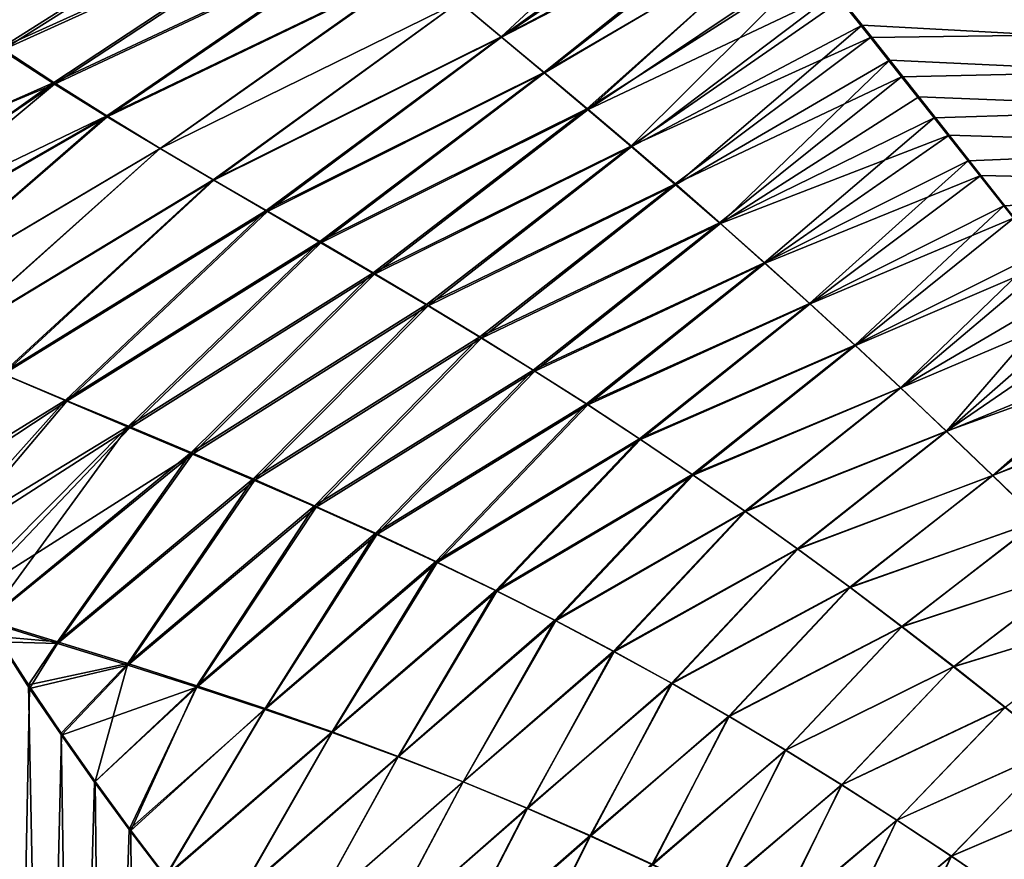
# Model space of a CAD drawing. Header units: millimetres. Extents: x -24 to 72, y 0 to 310.
# Tile 13 of 251: x 9 to 18, y 70 to 78. Entities that reach past the tile are written whole.
import ezdxf

# ---------------------------------------------------------------- set-up
doc = ezdxf.new("R2010")
doc.units = ezdxf.units.MM
doc.header["$LTSCALE"] = 65.185185
for name, color, linetype in [('13', 7, 'CONTINUOUS'), ('14', 7, 'CONTINUOUS'), ('2', 7, 'CONTINUOUS'), ('4', 7, 'CONTINUOUS'), ('6', 7, 'CONTINUOUS'), ('8', 7, 'CONTINUOUS')]:
    doc.layers.add(name, color=color, linetype=linetype)

msp = doc.modelspace()

# ---------------------------------------------------------------- linework, layer by layer
at = {"layer": '13', "color": 7, "linetype": 'CONTINUOUS'}
for points in [[(15.3259, 79.8428, 20.4771), (12.9491, 78.3286, 20.3053), (13.3402, 78.0014, 20.1935), (15.3259, 79.8428, 20.4771)], [(15.5376, 79.5701, 20.4131), (15.3259, 79.8428, 20.4771), (13.3402, 78.0014, 20.1935), (15.5376, 79.5701, 20.4131)], [(8.6949, 77.8771, 20.9995), (11.4542, 79.6199, 20.6868), (8.2115, 78.2132, 21.129), (8.6949, 77.8771, 20.9995)], [(11.8173, 79.2945, 20.5999), (11.4542, 79.6199, 20.6868), (8.6949, 77.8771, 20.9995), (11.8173, 79.2945, 20.5999)], [(15.7615, 79.2836, 20.3418), (15.5376, 79.5701, 20.4131), (13.3402, 78.0014, 20.1935), (15.7615, 79.2836, 20.3418)], [(9.1825, 77.5596, 20.8662), (11.8173, 79.2945, 20.5999), (8.6949, 77.8771, 20.9995), (9.1825, 77.5596, 20.8662)], [(12.1881, 78.9724, 20.5077), (11.8173, 79.2945, 20.5999), (9.1825, 77.5596, 20.8662), (12.1881, 78.9724, 20.5077)], [(15.7615, 79.2836, 20.3418), (13.3402, 78.0014, 20.1935), (13.738, 77.6686, 20.0736), (15.7615, 79.2836, 20.3418)], [(15.9973, 78.9844, 20.2627), (15.7615, 79.2836, 20.3418), (13.738, 77.6686, 20.0736), (15.9973, 78.9844, 20.2627)], [(9.6728, 77.2556, 20.729), (12.1881, 78.9724, 20.5077), (9.1825, 77.5596, 20.8662), (9.6728, 77.2556, 20.729)], [(12.5654, 78.6513, 20.4097), (12.1881, 78.9724, 20.5077), (9.6728, 77.2556, 20.729), (12.5654, 78.6513, 20.4097)], [(15.9973, 78.9844, 20.2627), (13.738, 77.6686, 20.0736), (14.141, 77.3295, 19.9452), (15.9973, 78.9844, 20.2627)], [(16.2457, 78.6703, 20.1746), (15.9973, 78.9844, 20.2627), (14.141, 77.3295, 19.9452), (16.2457, 78.6703, 20.1746)], [(10.1647, 76.9603, 20.5876), (12.5654, 78.6513, 20.4097), (9.6728, 77.2556, 20.729), (10.1647, 76.9603, 20.5876)], [(12.9491, 78.3286, 20.3053), (12.5654, 78.6513, 20.4097), (10.1647, 76.9603, 20.5876), (12.9491, 78.3286, 20.3053)], [(16.2457, 78.6703, 20.1746), (14.141, 77.3295, 19.9452), (14.5483, 76.9832, 19.8076), (16.2457, 78.6703, 20.1746)], [(16.5071, 78.3402, 20.0763), (16.2457, 78.6703, 20.1746), (14.5483, 76.9832, 19.8076), (16.5071, 78.3402, 20.0763)], [(10.6581, 76.6699, 20.4415), (12.9491, 78.3286, 20.3053), (10.1647, 76.9603, 20.5876), (10.6581, 76.6699, 20.4415)], [(13.3402, 78.0014, 20.1935), (12.9491, 78.3286, 20.3053), (10.6581, 76.6699, 20.4415), (13.3402, 78.0014, 20.1935)], [(16.7816, 77.9946, 19.967), (16.5071, 78.3402, 20.0763), (14.5483, 76.9832, 19.8076), (16.7816, 77.9946, 19.967)], [(11.154, 76.3815, 20.2898), (13.3402, 78.0014, 20.1935), (10.6581, 76.6699, 20.4415), (11.154, 76.3815, 20.2898)], [(13.738, 77.6686, 20.0736), (13.3402, 78.0014, 20.1935), (11.154, 76.3815, 20.2898), (13.738, 77.6686, 20.0736)], [(16.7816, 77.9946, 19.967), (14.5483, 76.9832, 19.8076), (14.9595, 76.6292, 19.6599), (16.7816, 77.9946, 19.967)], [(17.0708, 77.6296, 19.8443), (16.7816, 77.9946, 19.967), (14.9595, 76.6292, 19.6599), (17.0708, 77.6296, 19.8443)], [(6.5731, 76.4767, 21.5185), (9.1825, 77.5596, 20.8662), (8.6949, 77.8771, 20.9995), (6.5731, 76.4767, 21.5185)], [(11.6516, 76.0925, 20.1321), (13.738, 77.6686, 20.0736), (11.154, 76.3815, 20.2898), (11.6516, 76.0925, 20.1321)], [(14.141, 77.3295, 19.9452), (13.738, 77.6686, 20.0736), (11.6516, 76.0925, 20.1321), (14.141, 77.3295, 19.9452)], [(17.0708, 77.6296, 19.8443), (14.9595, 76.6292, 19.6599), (15.3744, 76.2665, 19.5013), (17.0708, 77.6296, 19.8443)], [(17.3752, 77.2459, 19.7073), (17.0708, 77.6296, 19.8443), (15.3744, 76.2665, 19.5013), (17.3752, 77.2459, 19.7073)], [(6.5731, 76.4767, 21.5185), (6.7926, 75.9327, 21.4502), (9.1825, 77.5596, 20.8662), (6.5731, 76.4767, 21.5185)], [(6.7926, 75.9327, 21.4502), (6.9073, 75.664, 21.4135), (9.1825, 77.5596, 20.8662), (6.7926, 75.9327, 21.4502)], [(6.9073, 75.664, 21.4135), (9.6728, 77.2556, 20.729), (9.1825, 77.5596, 20.8662), (6.9073, 75.664, 21.4135)], [(12.1495, 75.8011, 19.968), (14.141, 77.3295, 19.9452), (11.6516, 76.0925, 20.1321), (12.1495, 75.8011, 19.968)], [(14.5483, 76.9832, 19.8076), (14.141, 77.3295, 19.9452), (12.1495, 75.8011, 19.968), (14.5483, 76.9832, 19.8076)], [(9.6728, 77.2556, 20.729), (6.9073, 75.664, 21.4135), (7.5052, 75.3835, 21.2189), (9.6728, 77.2556, 20.729)], [(10.1647, 76.9603, 20.5876), (9.6728, 77.2556, 20.729), (7.5052, 75.3835, 21.2189), (10.1647, 76.9603, 20.5876)], [(17.3752, 77.2459, 19.7073), (15.3744, 76.2665, 19.5013), (15.7926, 75.8951, 19.3309), (17.3752, 77.2459, 19.7073)], [(17.6934, 76.8445, 19.5549), (17.3752, 77.2459, 19.7073), (15.7926, 75.8951, 19.3309), (17.6934, 76.8445, 19.5549)], [(8.101, 75.1189, 21.0215), (10.1647, 76.9603, 20.5876), (7.5052, 75.3835, 21.2189), (8.101, 75.1189, 21.0215)], [(10.6581, 76.6699, 20.4415), (10.1647, 76.9603, 20.5876), (8.101, 75.1189, 21.0215), (10.6581, 76.6699, 20.4415)], [(12.6472, 75.5054, 19.7966), (14.5483, 76.9832, 19.8076), (12.1495, 75.8011, 19.968), (12.6472, 75.5054, 19.7966)], [(14.9595, 76.6292, 19.6599), (14.5483, 76.9832, 19.8076), (12.6472, 75.5054, 19.7966), (14.9595, 76.6292, 19.6599)], [(17.6934, 76.8445, 19.5549), (15.7926, 75.8951, 19.3309), (16.2133, 75.5152, 19.1483), (17.6934, 76.8445, 19.5549)], [(18.0244, 76.427, 19.3863), (17.6934, 76.8445, 19.5549), (16.2133, 75.5152, 19.1483), (18.0244, 76.427, 19.3863)], [(8.6939, 74.8645, 20.8208), (10.6581, 76.6699, 20.4415), (8.101, 75.1189, 21.0215), (8.6939, 74.8645, 20.8208)], [(11.154, 76.3815, 20.2898), (10.6581, 76.6699, 20.4415), (8.6939, 74.8645, 20.8208), (11.154, 76.3815, 20.2898)], [(13.1445, 75.2041, 19.6173), (14.9595, 76.6292, 19.6599), (12.6472, 75.5054, 19.7966), (13.1445, 75.2041, 19.6173)], [(15.3744, 76.2665, 19.5013), (14.9595, 76.6292, 19.6599), (13.1445, 75.2041, 19.6173), (15.3744, 76.2665, 19.5013)], [(18.0244, 76.427, 19.3863), (16.2133, 75.5152, 19.1483), (16.6363, 75.1272, 18.9526), (18.0244, 76.427, 19.3863)], [(18.3691, 75.9931, 19.1998), (18.0244, 76.427, 19.3863), (16.6363, 75.1272, 18.9526), (18.3691, 75.9931, 19.1998)], [(9.2841, 74.6169, 20.6165), (11.154, 76.3815, 20.2898), (8.6939, 74.8645, 20.8208), (9.2841, 74.6169, 20.6165)], [(11.6516, 76.0925, 20.1321), (11.154, 76.3815, 20.2898), (9.2841, 74.6169, 20.6165), (11.6516, 76.0925, 20.1321)], [(13.6411, 74.8957, 19.4293), (15.3744, 76.2665, 19.5013), (13.1445, 75.2041, 19.6173), (13.6411, 74.8957, 19.4293)], [(15.7926, 75.8951, 19.3309), (15.3744, 76.2665, 19.5013), (13.6411, 74.8957, 19.4293), (15.7926, 75.8951, 19.3309)], [(9.8707, 74.3726, 20.4083), (11.6516, 76.0925, 20.1321), (9.2841, 74.6169, 20.6165), (9.8707, 74.3726, 20.4083)], [(12.1495, 75.8011, 19.968), (11.6516, 76.0925, 20.1321), (9.8707, 74.3726, 20.4083), (12.1495, 75.8011, 19.968)], [(18.3691, 75.9931, 19.1998), (16.6363, 75.1272, 18.9526), (17.0623, 74.7303, 18.7427), (18.3691, 75.9931, 19.1998)], [(18.6386, 75.6545, 19.0462), (18.3691, 75.9931, 19.1998), (17.0623, 74.7303, 18.7427), (18.6386, 75.6545, 19.0462)], [(14.1367, 74.5797, 19.2317), (15.7926, 75.8951, 19.3309), (13.6411, 74.8957, 19.4293), (14.1367, 74.5797, 19.2317)], [(16.2133, 75.5152, 19.1483), (15.7926, 75.8951, 19.3309), (14.1367, 74.5797, 19.2317), (16.2133, 75.5152, 19.1483)], [(10.4529, 74.1284, 20.1957), (12.1495, 75.8011, 19.968), (9.8707, 74.3726, 20.4083), (10.4529, 74.1284, 20.1957)], [(12.6472, 75.5054, 19.7966), (12.1495, 75.8011, 19.968), (10.4529, 74.1284, 20.1957), (12.6472, 75.5054, 19.7966)], [(18.6386, 75.6545, 19.0462), (17.0623, 74.7303, 18.7427), (17.4914, 74.325, 18.5177), (18.6386, 75.6545, 19.0462)], [(18.9183, 75.3042, 18.8795), (18.6386, 75.6545, 19.0462), (17.4914, 74.325, 18.5177), (18.9183, 75.3042, 18.8795)], [(11.0305, 73.8822, 19.9781), (12.6472, 75.5054, 19.7966), (10.4529, 74.1284, 20.1957), (11.0305, 73.8822, 19.9781)], [(13.1445, 75.2041, 19.6173), (12.6472, 75.5054, 19.7966), (11.0305, 73.8822, 19.9781), (13.1445, 75.2041, 19.6173)], [(14.6304, 74.2558, 19.024), (16.2133, 75.5152, 19.1483), (14.1367, 74.5797, 19.2317), (14.6304, 74.2558, 19.024)], [(16.6363, 75.1272, 18.9526), (16.2133, 75.5152, 19.1483), (14.6304, 74.2558, 19.024), (16.6363, 75.1272, 18.9526)], [(19.2072, 74.9441, 18.6998), (18.9183, 75.3042, 18.8795), (17.4914, 74.325, 18.5177), (19.2072, 74.9441, 18.6998)], [(11.6034, 73.6319, 19.7548), (13.1445, 75.2041, 19.6173), (11.0305, 73.8822, 19.9781), (11.6034, 73.6319, 19.7548)], [(13.6411, 74.8957, 19.4293), (13.1445, 75.2041, 19.6173), (11.6034, 73.6319, 19.7548), (13.6411, 74.8957, 19.4293)], [(15.1222, 73.9234, 18.8055), (16.6363, 75.1272, 18.9526), (14.6304, 74.2558, 19.024), (15.1222, 73.9234, 18.8055)], [(17.0623, 74.7303, 18.7427), (16.6363, 75.1272, 18.9526), (15.1222, 73.9234, 18.8055), (17.0623, 74.7303, 18.7427)], [(19.2072, 74.9441, 18.6998), (17.4914, 74.325, 18.5177), (17.9228, 73.9127, 18.2774), (19.2072, 74.9441, 18.6998)], [(19.5032, 74.5762, 18.5073), (19.2072, 74.9441, 18.6998), (17.9228, 73.9127, 18.2774), (19.5032, 74.5762, 18.5073)], [(7.8588, 73.7373, 21.0829), (9.2841, 74.6169, 20.6165), (8.6939, 74.8645, 20.8208), (7.8588, 73.7373, 21.0829)], [(12.1716, 73.376, 19.5249), (13.6411, 74.8957, 19.4293), (11.6034, 73.6319, 19.7548), (12.1716, 73.376, 19.5249)], [(14.1367, 74.5797, 19.2317), (13.6411, 74.8957, 19.4293), (12.1716, 73.376, 19.5249), (14.1367, 74.5797, 19.2317)], [(15.6128, 73.5818, 18.5747), (17.0623, 74.7303, 18.7427), (15.1222, 73.9234, 18.8055), (15.6128, 73.5818, 18.5747)], [(17.4914, 74.325, 18.5177), (17.0623, 74.7303, 18.7427), (15.6128, 73.5818, 18.5747), (17.4914, 74.325, 18.5177)], [(7.8588, 73.7373, 21.0829), (8.106, 73.3007, 20.9891), (9.2841, 74.6169, 20.6165), (7.8588, 73.7373, 21.0829)], [(8.106, 73.3007, 20.9891), (9.8707, 74.3726, 20.4083), (9.2841, 74.6169, 20.6165), (8.106, 73.3007, 20.9891)], [(12.7343, 73.1134, 19.288), (14.1367, 74.5797, 19.2317), (12.1716, 73.376, 19.5249), (12.7343, 73.1134, 19.288)], [(14.6304, 74.2558, 19.024), (14.1367, 74.5797, 19.2317), (12.7343, 73.1134, 19.288), (14.6304, 74.2558, 19.024)], [(19.5032, 74.5762, 18.5073), (17.9228, 73.9127, 18.2774), (18.356, 73.4945, 18.0214), (19.5032, 74.5762, 18.5073)], [(8.106, 73.3007, 20.9891), (8.3688, 72.859, 20.8857), (9.8707, 74.3726, 20.4083), (8.106, 73.3007, 20.9891)], [(8.3688, 72.859, 20.8857), (8.5493, 72.5662, 20.8125), (9.8707, 74.3726, 20.4083), (8.3688, 72.859, 20.8857)], [(8.5493, 72.5662, 20.8125), (10.4529, 74.1284, 20.1957), (9.8707, 74.3726, 20.4083), (8.5493, 72.5662, 20.8125)], [(16.1022, 73.2311, 18.331), (17.4914, 74.325, 18.5177), (15.6128, 73.5818, 18.5747), (16.1022, 73.2311, 18.331)], [(17.9228, 73.9127, 18.2774), (17.4914, 74.325, 18.5177), (16.1022, 73.2311, 18.331), (17.9228, 73.9127, 18.2774)], [(13.2909, 72.8431, 19.0436), (14.6304, 74.2558, 19.024), (12.7343, 73.1134, 19.288), (13.2909, 72.8431, 19.0436)], [(15.1222, 73.9234, 18.8055), (14.6304, 74.2558, 19.024), (13.2909, 72.8431, 19.0436), (15.1222, 73.9234, 18.8055)], [(10.4529, 74.1284, 20.1957), (8.5493, 72.5662, 20.8125), (9.2103, 72.3632, 20.5378), (10.4529, 74.1284, 20.1957)], [(11.0305, 73.8822, 19.9781), (10.4529, 74.1284, 20.1957), (9.2103, 72.3632, 20.5378), (11.0305, 73.8822, 19.9781)], [(9.8635, 72.1606, 20.2598), (11.0305, 73.8822, 19.9781), (9.2103, 72.3632, 20.5378), (9.8635, 72.1606, 20.2598)], [(11.6034, 73.6319, 19.7548), (11.0305, 73.8822, 19.9781), (9.8635, 72.1606, 20.2598), (11.6034, 73.6319, 19.7548)], [(13.8417, 72.5642, 18.7904), (15.1222, 73.9234, 18.8055), (13.2909, 72.8431, 19.0436), (13.8417, 72.5642, 18.7904)], [(15.6128, 73.5818, 18.5747), (15.1222, 73.9234, 18.8055), (13.8417, 72.5642, 18.7904), (15.6128, 73.5818, 18.5747)], [(16.5897, 72.8722, 18.0741), (17.9228, 73.9127, 18.2774), (16.1022, 73.2311, 18.331), (16.5897, 72.8722, 18.0741)], [(18.356, 73.4945, 18.0214), (17.9228, 73.9127, 18.2774), (16.5897, 72.8722, 18.0741), (18.356, 73.4945, 18.0214)], [(10.5078, 71.9543, 19.9779), (11.6034, 73.6319, 19.7548), (9.8635, 72.1606, 20.2598), (10.5078, 71.9543, 19.9779)], [(12.1716, 73.376, 19.5249), (11.6034, 73.6319, 19.7548), (10.5078, 71.9543, 19.9779), (12.1716, 73.376, 19.5249)], [(14.3876, 72.2756, 18.5274), (15.6128, 73.5818, 18.5747), (13.8417, 72.5642, 18.7904), (14.3876, 72.2756, 18.5274)], [(16.1022, 73.2311, 18.331), (15.6128, 73.5818, 18.5747), (14.3876, 72.2756, 18.5274), (16.1022, 73.2311, 18.331)], [(17.0747, 72.5059, 17.8033), (18.356, 73.4945, 18.0214), (16.5897, 72.8722, 18.0741), (17.0747, 72.5059, 17.8033)], [(18.7905, 73.0709, 17.7489), (18.356, 73.4945, 18.0214), (17.0747, 72.5059, 17.8033), (18.7905, 73.0709, 17.7489)], [(11.1428, 71.7425, 19.6919), (12.1716, 73.376, 19.5249), (10.5078, 71.9543, 19.9779), (11.1428, 71.7425, 19.6919)], [(12.7343, 73.1134, 19.288), (12.1716, 73.376, 19.5249), (11.1428, 71.7425, 19.6919), (12.7343, 73.1134, 19.288)], [(14.9281, 71.9776, 18.254), (16.1022, 73.2311, 18.331), (14.3876, 72.2756, 18.5274), (14.9281, 71.9776, 18.254)], [(16.5897, 72.8722, 18.0741), (16.1022, 73.2311, 18.331), (14.9281, 71.9776, 18.254), (16.5897, 72.8722, 18.0741)], [(11.7678, 71.5237, 19.4011), (12.7343, 73.1134, 19.288), (11.1428, 71.7425, 19.6919), (11.7678, 71.5237, 19.4011)], [(13.2909, 72.8431, 19.0436), (12.7343, 73.1134, 19.288), (11.7678, 71.5237, 19.4011), (13.2909, 72.8431, 19.0436)], [(17.5572, 72.1326, 17.5178), (18.7905, 73.0709, 17.7489), (17.0747, 72.5059, 17.8033), (17.5572, 72.1326, 17.5178)], [(19.2256, 72.6431, 17.4595), (18.7905, 73.0709, 17.7489), (17.5572, 72.1326, 17.5178), (19.2256, 72.6431, 17.4595)], [(12.383, 71.2964, 19.1047), (13.2909, 72.8431, 19.0436), (11.7678, 71.5237, 19.4011), (12.383, 71.2964, 19.1047)], [(13.8417, 72.5642, 18.7904), (13.2909, 72.8431, 19.0436), (12.383, 71.2964, 19.1047), (13.8417, 72.5642, 18.7904)], [(15.4623, 71.6706, 17.9699), (16.5897, 72.8722, 18.0741), (14.9281, 71.9776, 18.254), (15.4623, 71.6706, 17.9699)], [(17.0747, 72.5059, 17.8033), (16.5897, 72.8722, 18.0741), (15.4623, 71.6706, 17.9699), (17.0747, 72.5059, 17.8033)], [(18.0366, 71.7536, 17.2172), (19.2256, 72.6431, 17.4595), (17.5572, 72.1326, 17.5178), (18.0366, 71.7536, 17.2172)], [(8.5493, 72.5662, 20.8125), (8.6465, 72.412, 20.7723), (9.2103, 72.3632, 20.5378), (8.5493, 72.5662, 20.8125)], [(12.9892, 71.0593, 18.8013), (13.8417, 72.5642, 18.7904), (12.383, 71.2964, 19.1047), (12.9892, 71.0593, 18.8013)], [(14.3876, 72.2756, 18.5274), (13.8417, 72.5642, 18.7904), (12.9892, 71.0593, 18.8013), (14.3876, 72.2756, 18.5274)], [(15.9903, 71.355, 17.6742), (17.0747, 72.5059, 17.8033), (15.4623, 71.6706, 17.9699), (15.9903, 71.355, 17.6742)], [(17.5572, 72.1326, 17.5178), (17.0747, 72.5059, 17.8033), (15.9903, 71.355, 17.6742), (17.5572, 72.1326, 17.5178)], [(8.6465, 72.412, 20.7723), (8.9382, 71.9625, 20.6485), (9.2103, 72.3632, 20.5378), (8.6465, 72.412, 20.7723)], [(8.9382, 71.9625, 20.6485), (9.8635, 72.1606, 20.2598), (9.2103, 72.3632, 20.5378), (8.9382, 71.9625, 20.6485)], [(13.5862, 70.8119, 18.4904), (14.3876, 72.2756, 18.5274), (12.9892, 71.0593, 18.8013), (13.5862, 70.8119, 18.4904)], [(14.9281, 71.9776, 18.254), (14.3876, 72.2756, 18.5274), (13.5862, 70.8119, 18.4904), (14.9281, 71.9776, 18.254)], [(8.9382, 71.9625, 20.6485), (9.2427, 71.5127, 20.5139), (9.8635, 72.1606, 20.2598), (8.9382, 71.9625, 20.6485)], [(9.2427, 71.5127, 20.5139), (9.5603, 71.0615, 20.3679), (9.8635, 72.1606, 20.2598), (9.2427, 71.5127, 20.5139)], [(9.5603, 71.0615, 20.3679), (10.5078, 71.9543, 19.9779), (9.8635, 72.1606, 20.2598), (9.5603, 71.0615, 20.3679)], [(16.5122, 71.0313, 17.366), (17.5572, 72.1326, 17.5178), (15.9903, 71.355, 17.6742), (16.5122, 71.0313, 17.366)], [(18.0366, 71.7536, 17.2172), (17.5572, 72.1326, 17.5178), (16.5122, 71.0313, 17.366), (18.0366, 71.7536, 17.2172)], [(9.5603, 71.0615, 20.3679), (9.8935, 70.6056, 20.2081), (10.5078, 71.9543, 19.9779), (9.5603, 71.0615, 20.3679)], [(9.8935, 70.6056, 20.2081), (11.1428, 71.7425, 19.6919), (10.5078, 71.9543, 19.9779), (9.8935, 70.6056, 20.2081)], [(14.1731, 70.5543, 18.1715), (14.9281, 71.9776, 18.254), (13.5862, 70.8119, 18.4904), (14.1731, 70.5543, 18.1715)], [(15.4623, 71.6706, 17.9699), (14.9281, 71.9776, 18.254), (14.1731, 70.5543, 18.1715), (15.4623, 71.6706, 17.9699)], [(9.8935, 70.6056, 20.2081), (10.2145, 70.1805, 20.0478), (11.1428, 71.7425, 19.6919), (9.8935, 70.6056, 20.2081)], [(10.2145, 70.1805, 20.0478), (11.7678, 71.5237, 19.4011), (11.1428, 71.7425, 19.6919), (10.2145, 70.1805, 20.0478)], [(17.0273, 70.701, 17.0452), (18.0366, 71.7536, 17.2172), (16.5122, 71.0313, 17.366), (17.0273, 70.701, 17.0452)], [(18.5116, 71.3708, 16.9018), (18.0366, 71.7536, 17.2172), (17.0273, 70.701, 17.0452), (18.5116, 71.3708, 16.9018)], [(14.75, 70.2867, 17.8438), (15.4623, 71.6706, 17.9699), (14.1731, 70.5543, 18.1715), (14.75, 70.2867, 17.8438)], [(15.9903, 71.355, 17.6742), (15.4623, 71.6706, 17.9699), (14.75, 70.2867, 17.8438), (15.9903, 71.355, 17.6742)], [(11.7678, 71.5237, 19.4011), (10.2145, 70.1805, 20.0478), (10.8965, 70.0023, 19.6956), (11.7678, 71.5237, 19.4011)], [(12.383, 71.2964, 19.1047), (11.7678, 71.5237, 19.4011), (10.8965, 70.0023, 19.6956), (12.383, 71.2964, 19.1047)], [(17.5343, 70.3658, 16.7119), (18.5116, 71.3708, 16.9018), (17.0273, 70.701, 17.0452), (17.5343, 70.3658, 16.7119)], [(18.9812, 70.9859, 16.5717), (18.5116, 71.3708, 16.9018), (17.5343, 70.3658, 16.7119), (18.9812, 70.9859, 16.5717)], [(11.5653, 69.815, 19.3399), (12.383, 71.2964, 19.1047), (10.8965, 70.0023, 19.6956), (11.5653, 69.815, 19.3399)], [(12.9892, 71.0593, 18.8013), (12.383, 71.2964, 19.1047), (11.5653, 69.815, 19.3399), (12.9892, 71.0593, 18.8013)], [(15.3174, 70.0094, 17.5062), (15.9903, 71.355, 17.6742), (14.75, 70.2867, 17.8438), (15.3174, 70.0094, 17.5062)], [(16.5122, 71.0313, 17.366), (15.9903, 71.355, 17.6742), (15.3174, 70.0094, 17.5062), (16.5122, 71.0313, 17.366)], [(12.2212, 69.6171, 18.98), (12.9892, 71.0593, 18.8013), (11.5653, 69.815, 19.3399), (12.2212, 69.6171, 18.98)], [(13.5862, 70.8119, 18.4904), (12.9892, 71.0593, 18.8013), (12.2212, 69.6171, 18.98), (13.5862, 70.8119, 18.4904)], [(15.8747, 69.7239, 17.1584), (16.5122, 71.0313, 17.366), (15.3174, 70.0094, 17.5062), (15.8747, 69.7239, 17.1584)], [(17.0273, 70.701, 17.0452), (16.5122, 71.0313, 17.366), (15.8747, 69.7239, 17.1584), (17.0273, 70.701, 17.0452)], [(18.0326, 70.0271, 16.3662), (18.9812, 70.9859, 16.5717), (17.5343, 70.3658, 16.7119), (18.0326, 70.0271, 16.3662)], [(12.8635, 69.408, 18.6154), (13.5862, 70.8119, 18.4904), (12.2212, 69.6171, 18.98), (12.8635, 69.408, 18.6154)], [(14.1731, 70.5543, 18.1715), (13.5862, 70.8119, 18.4904), (12.8635, 69.408, 18.6154), (14.1731, 70.5543, 18.1715)], [(16.4208, 69.4314, 16.8005), (17.0273, 70.701, 17.0452), (15.8747, 69.7239, 17.1584), (16.4208, 69.4314, 16.8005)], [(17.5343, 70.3658, 16.7119), (17.0273, 70.701, 17.0452), (16.4208, 69.4314, 16.8005), (17.5343, 70.3658, 16.7119)], [(13.4918, 69.1872, 18.2453), (14.1731, 70.5543, 18.1715), (12.8635, 69.408, 18.6154), (13.4918, 69.1872, 18.2453)], [(14.75, 70.2867, 17.8438), (14.1731, 70.5543, 18.1715), (13.4918, 69.1872, 18.2453), (14.75, 70.2867, 17.8438)], [(16.9552, 69.1337, 16.4324), (17.5343, 70.3658, 16.7119), (16.4208, 69.4314, 16.8005), (16.9552, 69.1337, 16.4324)], [(18.0326, 70.0271, 16.3662), (17.5343, 70.3658, 16.7119), (16.9552, 69.1337, 16.4324), (18.0326, 70.0271, 16.3662)]]:
    msp.add_3dface(points, dxfattribs=at)
at = {"layer": '14', "color": 7, "linetype": 'CONTINUOUS'}
for points in [[(8.6849, 77.8999, -21.0017), (8.2009, 78.2434, -21.1314), (11.432, 79.639, -20.6901), (8.6849, 77.8999, -21.0017)], [(11.798, 79.3093, -20.6029), (8.6849, 77.8999, -21.0017), (11.432, 79.639, -20.6901), (11.798, 79.3093, -20.6029)], [(15.5815, 79.5194, -20.4008), (13.3456, 77.9983, -20.1926), (12.949, 78.3286, -20.3053), (15.5815, 79.5194, -20.4008)], [(15.5815, 79.5194, -20.4008), (15.7854, 79.263, -20.3365), (13.3456, 77.9983, -20.1926), (15.5815, 79.5194, -20.4008)], [(9.1745, 77.5749, -20.8679), (8.6849, 77.8999, -21.0017), (11.798, 79.3093, -20.6029), (9.1745, 77.5749, -20.8679)], [(12.1737, 78.9825, -20.51), (9.1745, 77.5749, -20.8679), (11.798, 79.3093, -20.6029), (12.1737, 78.9825, -20.51)], [(15.7854, 79.263, -20.3365), (13.7467, 77.664, -20.0724), (13.3456, 77.9983, -20.1926), (15.7854, 79.263, -20.3365)], [(15.7854, 79.263, -20.3365), (15.9997, 78.9938, -20.2653), (13.7467, 77.664, -20.0724), (15.7854, 79.263, -20.3365)], [(9.6683, 77.2637, -20.7298), (9.1745, 77.5749, -20.8679), (12.1737, 78.9825, -20.51), (9.6683, 77.2637, -20.7298)], [(12.5579, 78.6562, -20.4109), (9.6683, 77.2637, -20.7298), (12.1737, 78.9825, -20.51), (12.5579, 78.6562, -20.4109)], [(15.9997, 78.9938, -20.2653), (14.1517, 77.3243, -19.9438), (13.7467, 77.664, -20.0724), (15.9997, 78.9938, -20.2653)], [(15.9997, 78.9938, -20.2653), (16.2239, 78.7128, -20.1868), (14.1517, 77.3243, -19.9438), (15.9997, 78.9938, -20.2653)], [(16.2239, 78.7128, -20.1868), (16.459, 78.4179, -20.0999), (14.1517, 77.3243, -19.9438), (16.2239, 78.7128, -20.1868)], [(10.1653, 76.9619, -20.5871), (9.6683, 77.2637, -20.7298), (12.5579, 78.6562, -20.4109), (10.1653, 76.9619, -20.5871)], [(12.949, 78.3286, -20.3053), (10.1653, 76.9619, -20.5871), (12.5579, 78.6562, -20.4109), (12.949, 78.3286, -20.3053)], [(10.6643, 76.6663, -20.4397), (10.1653, 76.9619, -20.5871), (12.949, 78.3286, -20.3053), (10.6643, 76.6663, -20.4397)], [(13.3456, 77.9983, -20.1926), (10.6643, 76.6663, -20.4397), (12.949, 78.3286, -20.3053), (13.3456, 77.9983, -20.1926)], [(16.459, 78.4179, -20.0999), (14.5603, 76.978, -19.8061), (14.1517, 77.3243, -19.9438), (16.459, 78.4179, -20.0999)], [(16.459, 78.4179, -20.0999), (16.7053, 78.1082, -20.0036), (14.5603, 76.978, -19.8061), (16.459, 78.4179, -20.0999)], [(16.7053, 78.1082, -20.0036), (14.9719, 76.6242, -19.6584), (14.5603, 76.978, -19.8061), (16.7053, 78.1082, -20.0036)], [(16.7053, 78.1082, -20.0036), (16.9628, 77.7841, -19.8972), (14.9719, 76.6242, -19.6584), (16.7053, 78.1082, -20.0036)], [(11.1638, 76.3741, -20.2871), (10.6643, 76.6663, -20.4397), (13.3456, 77.9983, -20.1926), (11.1638, 76.3741, -20.2871)], [(13.7467, 77.664, -20.0724), (11.1638, 76.3741, -20.2871), (13.3456, 77.9983, -20.1926), (13.7467, 77.664, -20.0724)], [(9.1745, 77.5749, -20.8679), (6.5997, 76.4381, -21.5103), (8.6849, 77.8999, -21.0017), (9.1745, 77.5749, -20.8679)], [(16.9628, 77.7841, -19.8972), (15.386, 76.2625, -19.5), (14.9719, 76.6242, -19.6584), (16.9628, 77.7841, -19.8972)], [(16.9628, 77.7841, -19.8972), (17.2329, 77.4426, -19.7786), (15.386, 76.2625, -19.5), (16.9628, 77.7841, -19.8972)], [(11.6634, 76.0827, -20.129), (11.1638, 76.3741, -20.2871), (13.7467, 77.664, -20.0724), (11.6634, 76.0827, -20.129)], [(14.1517, 77.3243, -19.9438), (11.6634, 76.0827, -20.129), (13.7467, 77.664, -20.0724), (14.1517, 77.3243, -19.9438)], [(6.8177, 75.8949, -21.4422), (6.5997, 76.4381, -21.5103), (9.1745, 77.5749, -20.8679), (6.8177, 75.8949, -21.4422)], [(9.6683, 77.2637, -20.7298), (6.8177, 75.8949, -21.4422), (9.1745, 77.5749, -20.8679), (9.6683, 77.2637, -20.7298)], [(17.2329, 77.4426, -19.7786), (17.515, 77.0852, -19.6474), (15.386, 76.2625, -19.5), (17.2329, 77.4426, -19.7786)], [(12.1625, 75.79, -19.9645), (11.6634, 76.0827, -20.129), (14.1517, 77.3243, -19.9438), (12.1625, 75.79, -19.9645)], [(14.5603, 76.978, -19.8061), (12.1625, 75.79, -19.9645), (14.1517, 77.3243, -19.9438), (14.5603, 76.978, -19.8061)], [(6.9093, 75.678, -21.4129), (6.8177, 75.8949, -21.4422), (9.6683, 77.2637, -20.7298), (6.9093, 75.678, -21.4129)], [(7.5099, 75.3886, -21.2174), (6.9093, 75.678, -21.4129), (9.6683, 77.2637, -20.7298), (7.5099, 75.3886, -21.2174)], [(10.1653, 76.9619, -20.5871), (7.5099, 75.3886, -21.2174), (9.6683, 77.2637, -20.7298), (10.1653, 76.9619, -20.5871)], [(17.515, 77.0852, -19.6474), (15.8023, 75.8924, -19.3301), (15.386, 76.2625, -19.5), (17.515, 77.0852, -19.6474)], [(17.515, 77.0852, -19.6474), (17.8111, 76.7092, -19.5014), (15.8023, 75.8924, -19.3301), (17.515, 77.0852, -19.6474)], [(8.1092, 75.1175, -21.0187), (7.5099, 75.3886, -21.2174), (10.1653, 76.9619, -20.5871), (8.1092, 75.1175, -21.0187)], [(10.6643, 76.6663, -20.4397), (8.1092, 75.1175, -21.0187), (10.1653, 76.9619, -20.5871), (10.6643, 76.6663, -20.4397)], [(12.661, 75.494, -19.793), (12.1625, 75.79, -19.9645), (14.5603, 76.978, -19.8061), (12.661, 75.494, -19.793)], [(14.9719, 76.6242, -19.6584), (12.661, 75.494, -19.793), (14.5603, 76.978, -19.8061), (14.9719, 76.6242, -19.6584)], [(17.8111, 76.7092, -19.5014), (16.2207, 75.5135, -19.1478), (15.8023, 75.8924, -19.3301), (17.8111, 76.7092, -19.5014)], [(17.8111, 76.7092, -19.5014), (18.1216, 76.3137, -19.3387), (16.2207, 75.5135, -19.1478), (17.8111, 76.7092, -19.5014)], [(8.705, 74.8579, -20.817), (8.1092, 75.1175, -21.0187), (10.6643, 76.6663, -20.4397), (8.705, 74.8579, -20.817)], [(11.1638, 76.3741, -20.2871), (8.705, 74.8579, -20.817), (10.6643, 76.6663, -20.4397), (11.1638, 76.3741, -20.2871)], [(13.1584, 75.193, -19.6136), (12.661, 75.494, -19.793), (14.9719, 76.6242, -19.6584), (13.1584, 75.193, -19.6136)], [(15.386, 76.2625, -19.5), (13.1584, 75.193, -19.6136), (14.9719, 76.6242, -19.6584), (15.386, 76.2625, -19.5)], [(9.2968, 74.6062, -20.6122), (8.705, 74.8579, -20.817), (11.1638, 76.3741, -20.2871), (9.2968, 74.6062, -20.6122)], [(11.6634, 76.0827, -20.129), (9.2968, 74.6062, -20.6122), (11.1638, 76.3741, -20.2871), (11.6634, 76.0827, -20.129)], [(18.1216, 76.3137, -19.3387), (16.6415, 75.1258, -18.9521), (16.2207, 75.5135, -19.1478), (18.1216, 76.3137, -19.3387)], [(18.1216, 76.3137, -19.3387), (18.447, 75.8994, -19.158), (16.6415, 75.1258, -18.9521), (18.1216, 76.3137, -19.3387)], [(13.6541, 74.8859, -19.4258), (13.1584, 75.193, -19.6136), (15.386, 76.2625, -19.5), (13.6541, 74.8859, -19.4258)], [(15.8023, 75.8924, -19.3301), (13.6541, 74.8859, -19.4258), (15.386, 76.2625, -19.5), (15.8023, 75.8924, -19.3301)], [(9.884, 74.3589, -20.4037), (9.2968, 74.6062, -20.6122), (11.6634, 76.0827, -20.129), (9.884, 74.3589, -20.4037)], [(12.1625, 75.79, -19.9645), (9.884, 74.3589, -20.4037), (11.6634, 76.0827, -20.129), (12.1625, 75.79, -19.9645)], [(14.1481, 74.5716, -19.2287), (13.6541, 74.8859, -19.4258), (15.8023, 75.8924, -19.3301), (14.1481, 74.5716, -19.2287)], [(16.2207, 75.5135, -19.1478), (14.1481, 74.5716, -19.2287), (15.8023, 75.8924, -19.3301), (16.2207, 75.5135, -19.1478)], [(18.447, 75.8994, -19.158), (17.0647, 74.7293, -18.7422), (16.6415, 75.1258, -18.9521), (18.447, 75.8994, -19.158)], [(18.447, 75.8994, -19.158), (18.7908, 75.4635, -18.9563), (17.0647, 74.7293, -18.7422), (18.447, 75.8994, -19.158)], [(10.4666, 74.1133, -20.1909), (9.884, 74.3589, -20.4037), (12.1625, 75.79, -19.9645), (10.4666, 74.1133, -20.1909)], [(12.661, 75.494, -19.793), (10.4666, 74.1133, -20.1909), (12.1625, 75.79, -19.9645), (12.661, 75.494, -19.793)], [(11.0445, 73.8669, -19.9732), (10.4666, 74.1133, -20.1909), (12.661, 75.494, -19.793), (11.0445, 73.8669, -19.9732)], [(13.1584, 75.193, -19.6136), (11.0445, 73.8669, -19.9732), (12.661, 75.494, -19.793), (13.1584, 75.193, -19.6136)], [(14.6401, 74.2491, -19.0213), (14.1481, 74.5716, -19.2287), (16.2207, 75.5135, -19.1478), (14.6401, 74.2491, -19.0213)], [(16.6415, 75.1258, -18.9521), (14.6401, 74.2491, -19.0213), (16.2207, 75.5135, -19.1478), (16.6415, 75.1258, -18.9521)], [(18.7908, 75.4635, -18.9563), (17.4906, 74.3246, -18.5174), (17.0647, 74.7293, -18.7422), (18.7908, 75.4635, -18.9563)], [(18.7908, 75.4635, -18.9563), (19.153, 75.0067, -18.7317), (17.4906, 74.3246, -18.5174), (18.7908, 75.4635, -18.9563)], [(11.6171, 73.6175, -19.7499), (11.0445, 73.8669, -19.9732), (13.1584, 75.193, -19.6136), (11.6171, 73.6175, -19.7499)], [(13.6541, 74.8859, -19.4258), (11.6171, 73.6175, -19.7499), (13.1584, 75.193, -19.6136), (13.6541, 74.8859, -19.4258)], [(15.1304, 73.9179, -18.8027), (14.6401, 74.2491, -19.0213), (16.6415, 75.1258, -18.9521), (15.1304, 73.9179, -18.8027)], [(17.0647, 74.7293, -18.7422), (15.1304, 73.9179, -18.8027), (16.6415, 75.1258, -18.9521), (17.0647, 74.7293, -18.7422)], [(19.153, 75.0067, -18.7317), (17.9193, 73.9127, -18.2773), (17.4906, 74.3246, -18.5174), (19.153, 75.0067, -18.7317)], [(19.153, 75.0067, -18.7317), (19.5328, 74.5312, -18.4831), (17.9193, 73.9127, -18.2773), (19.153, 75.0067, -18.7317)], [(9.2968, 74.6062, -20.6122), (7.8878, 73.6783, -21.0721), (8.705, 74.8579, -20.817), (9.2968, 74.6062, -20.6122)], [(12.1841, 73.3633, -19.5205), (11.6171, 73.6175, -19.7499), (13.6541, 74.8859, -19.4258), (12.1841, 73.3633, -19.5205)], [(14.1481, 74.5716, -19.2287), (12.1841, 73.3633, -19.5205), (13.6541, 74.8859, -19.4258), (14.1481, 74.5716, -19.2287)], [(15.6189, 73.5775, -18.5721), (15.1304, 73.9179, -18.8027), (17.0647, 74.7293, -18.7422), (15.6189, 73.5775, -18.5721)], [(17.4906, 74.3246, -18.5174), (15.6189, 73.5775, -18.5721), (17.0647, 74.7293, -18.7422), (17.4906, 74.3246, -18.5174)], [(8.1372, 73.2366, -20.977), (7.8878, 73.6783, -21.0721), (9.2968, 74.6062, -20.6122), (8.1372, 73.2366, -20.977)], [(9.884, 74.3589, -20.4037), (8.1372, 73.2366, -20.977), (9.2968, 74.6062, -20.6122), (9.884, 74.3589, -20.4037)], [(12.7454, 73.1028, -19.284), (12.1841, 73.3633, -19.5205), (14.1481, 74.5716, -19.2287), (12.7454, 73.1028, -19.284)], [(14.6401, 74.2491, -19.0213), (12.7454, 73.1028, -19.284), (14.1481, 74.5716, -19.2287), (14.6401, 74.2491, -19.0213)], [(19.5328, 74.5312, -18.4831), (18.3507, 73.4946, -18.0213), (17.9193, 73.9127, -18.2773), (19.5328, 74.5312, -18.4831)], [(8.3973, 72.7979, -20.8743), (8.1372, 73.2366, -20.977), (9.884, 74.3589, -20.4037), (8.3973, 72.7979, -20.8743)], [(10.4666, 74.1133, -20.1909), (8.3973, 72.7979, -20.8743), (9.884, 74.3589, -20.4037), (10.4666, 74.1133, -20.1909)], [(16.1059, 73.2281, -18.3287), (15.6189, 73.5775, -18.5721), (17.4906, 74.3246, -18.5174), (16.1059, 73.2281, -18.3287)], [(17.9193, 73.9127, -18.2773), (16.1059, 73.2281, -18.3287), (17.4906, 74.3246, -18.5174), (17.9193, 73.9127, -18.2773)], [(13.301, 72.8347, -19.0396), (12.7454, 73.1028, -19.284), (14.6401, 74.2491, -19.0213), (13.301, 72.8347, -19.0396)], [(15.1304, 73.9179, -18.8027), (13.301, 72.8347, -19.0396), (14.6401, 74.2491, -19.0213), (15.1304, 73.9179, -18.8027)], [(8.5486, 72.5519, -20.8128), (8.3973, 72.7979, -20.8743), (10.4666, 74.1133, -20.1909), (8.5486, 72.5519, -20.8128)], [(9.2099, 72.3488, -20.538), (8.5486, 72.5519, -20.8128), (10.4666, 74.1133, -20.1909), (9.2099, 72.3488, -20.538)], [(11.0445, 73.8669, -19.9732), (9.2099, 72.3488, -20.538), (10.4666, 74.1133, -20.1909), (11.0445, 73.8669, -19.9732)], [(9.8633, 72.147, -20.2599), (9.2099, 72.3488, -20.538), (11.0445, 73.8669, -19.9732), (9.8633, 72.147, -20.2599)], [(11.6171, 73.6175, -19.7499), (9.8633, 72.147, -20.2599), (11.0445, 73.8669, -19.9732), (11.6171, 73.6175, -19.7499)], [(13.851, 72.5577, -18.7864), (13.301, 72.8347, -19.0396), (15.1304, 73.9179, -18.8027), (13.851, 72.5577, -18.7864)], [(15.6189, 73.5775, -18.5721), (13.851, 72.5577, -18.7864), (15.1304, 73.9179, -18.8027), (15.6189, 73.5775, -18.5721)], [(16.5913, 72.8701, -18.0719), (16.1059, 73.2281, -18.3287), (17.9193, 73.9127, -18.2773), (16.5913, 72.8701, -18.0719)], [(18.3507, 73.4946, -18.0213), (16.5913, 72.8701, -18.0719), (17.9193, 73.9127, -18.2773), (18.3507, 73.4946, -18.0213)], [(10.5072, 71.9426, -19.9784), (9.8633, 72.147, -20.2599), (11.6171, 73.6175, -19.7499), (10.5072, 71.9426, -19.9784)], [(12.1841, 73.3633, -19.5205), (10.5072, 71.9426, -19.9784), (11.6171, 73.6175, -19.7499), (12.1841, 73.3633, -19.5205)], [(14.3954, 72.2713, -18.5236), (13.851, 72.5577, -18.7864), (15.6189, 73.5775, -18.5721), (14.3954, 72.2713, -18.5236)], [(16.1059, 73.2281, -18.3287), (14.3954, 72.2713, -18.5236), (15.6189, 73.5775, -18.5721), (16.1059, 73.2281, -18.3287)], [(17.0748, 72.5042, -17.8011), (16.5913, 72.8701, -18.0719), (18.3507, 73.4946, -18.0213), (17.0748, 72.5042, -17.8011)], [(18.7841, 73.0713, -17.749), (17.0748, 72.5042, -17.8011), (18.3507, 73.4946, -18.0213), (18.7841, 73.0713, -17.749)], [(11.1416, 71.7334, -19.6926), (10.5072, 71.9426, -19.9784), (12.1841, 73.3633, -19.5205), (11.1416, 71.7334, -19.6926)], [(12.7454, 73.1028, -19.284), (11.1416, 71.7334, -19.6926), (12.1841, 73.3633, -19.5205), (12.7454, 73.1028, -19.284)], [(14.934, 71.975, -18.2505), (14.3954, 72.2713, -18.5236), (16.1059, 73.2281, -18.3287), (14.934, 71.975, -18.2505)], [(16.5913, 72.8701, -18.0719), (14.934, 71.975, -18.2505), (16.1059, 73.2281, -18.3287), (16.5913, 72.8701, -18.0719)], [(11.7665, 71.5175, -19.4019), (11.1416, 71.7334, -19.6926), (12.7454, 73.1028, -19.284), (11.7665, 71.5175, -19.4019)], [(13.301, 72.8347, -19.0396), (11.7665, 71.5175, -19.4019), (12.7454, 73.1028, -19.284), (13.301, 72.8347, -19.0396)], [(17.5563, 72.1314, -17.5158), (17.0748, 72.5042, -17.8011), (18.7841, 73.0713, -17.749), (17.5563, 72.1314, -17.5158)], [(19.2188, 72.6441, -17.46), (17.5563, 72.1314, -17.5158), (18.7841, 73.0713, -17.749), (19.2188, 72.6441, -17.46)], [(12.382, 71.2933, -19.1053), (11.7665, 71.5175, -19.4019), (13.301, 72.8347, -19.0396), (12.382, 71.2933, -19.1053)], [(13.851, 72.5577, -18.7864), (12.382, 71.2933, -19.1053), (13.301, 72.8347, -19.0396), (13.851, 72.5577, -18.7864)], [(15.4669, 71.669, -17.9665), (14.934, 71.975, -18.2505), (16.5913, 72.8701, -18.0719), (15.4669, 71.669, -17.9665)], [(17.0748, 72.5042, -17.8011), (15.4669, 71.669, -17.9665), (16.5913, 72.8701, -18.0719), (17.0748, 72.5042, -17.8011)], [(18.035, 71.7528, -17.2156), (17.5563, 72.1314, -17.5158), (19.2188, 72.6441, -17.46), (18.035, 71.7528, -17.2156)], [(8.6674, 72.363, -20.7636), (8.5486, 72.5519, -20.8128), (9.2099, 72.3488, -20.538), (8.6674, 72.363, -20.7636)], [(12.988, 71.0592, -18.802), (12.382, 71.2933, -19.1053), (13.851, 72.5577, -18.7864), (12.988, 71.0592, -18.802)], [(14.3954, 72.2713, -18.5236), (12.988, 71.0592, -18.802), (13.851, 72.5577, -18.7864), (14.3954, 72.2713, -18.5236)], [(15.9938, 71.354, -17.6709), (15.4669, 71.669, -17.9665), (17.0748, 72.5042, -17.8011), (15.9938, 71.354, -17.6709)], [(17.5563, 72.1314, -17.5158), (15.9938, 71.354, -17.6709), (17.0748, 72.5042, -17.8011), (17.5563, 72.1314, -17.5158)], [(8.9497, 71.9285, -20.6435), (8.6674, 72.363, -20.7636), (9.2099, 72.3488, -20.538), (8.9497, 71.9285, -20.6435)], [(9.8633, 72.147, -20.2599), (8.9497, 71.9285, -20.6435), (9.2099, 72.3488, -20.538), (9.8633, 72.147, -20.2599)], [(13.5842, 70.8144, -18.4913), (12.988, 71.0592, -18.802), (14.3954, 72.2713, -18.5236), (13.5842, 70.8144, -18.4913)], [(14.934, 71.975, -18.2505), (13.5842, 70.8144, -18.4913), (14.3954, 72.2713, -18.5236), (14.934, 71.975, -18.2505)], [(9.2449, 71.4928, -20.513), (8.9497, 71.9285, -20.6435), (9.8633, 72.147, -20.2599), (9.2449, 71.4928, -20.513)], [(10.5072, 71.9426, -19.9784), (9.2449, 71.4928, -20.513), (9.8633, 72.147, -20.2599), (10.5072, 71.9426, -19.9784)], [(16.5147, 71.0308, -17.363), (15.9938, 71.354, -17.6709), (17.5563, 72.1314, -17.5158), (16.5147, 71.0308, -17.363)], [(18.035, 71.7528, -17.2156), (16.5147, 71.0308, -17.363), (17.5563, 72.1314, -17.5158), (18.035, 71.7528, -17.2156)], [(9.5525, 71.0566, -20.3715), (9.2449, 71.4928, -20.513), (10.5072, 71.9426, -19.9784), (9.5525, 71.0566, -20.3715)], [(9.8759, 70.6155, -20.2167), (9.5525, 71.0566, -20.3715), (10.5072, 71.9426, -19.9784), (9.8759, 70.6155, -20.2167)], [(11.1416, 71.7334, -19.6926), (9.8759, 70.6155, -20.2167), (10.5072, 71.9426, -19.9784), (11.1416, 71.7334, -19.6926)], [(14.1706, 70.5584, -18.1725), (13.5842, 70.8144, -18.4913), (14.934, 71.975, -18.2505), (14.1706, 70.5584, -18.1725)], [(15.4669, 71.669, -17.9665), (14.1706, 70.5584, -18.1725), (14.934, 71.975, -18.2505), (15.4669, 71.669, -17.9665)], [(10.2144, 70.1697, -20.0479), (9.8759, 70.6155, -20.2167), (11.1416, 71.7334, -19.6926), (10.2144, 70.1697, -20.0479)], [(11.7665, 71.5175, -19.4019), (10.2144, 70.1697, -20.0479), (11.1416, 71.7334, -19.6926), (11.7665, 71.5175, -19.4019)], [(17.0289, 70.7007, -17.0426), (16.5147, 71.0308, -17.363), (18.035, 71.7528, -17.2156), (17.0289, 70.7007, -17.0426)], [(18.51, 71.3702, -16.9004), (17.0289, 70.7007, -17.0426), (18.035, 71.7528, -17.2156), (18.51, 71.3702, -16.9004)], [(14.7471, 70.2916, -17.8448), (14.1706, 70.5584, -18.1725), (15.4669, 71.669, -17.9665), (14.7471, 70.2916, -17.8448)], [(15.9938, 71.354, -17.6709), (14.7471, 70.2916, -17.8448), (15.4669, 71.669, -17.9665), (15.9938, 71.354, -17.6709)], [(10.8971, 69.9959, -19.6952), (10.2144, 70.1697, -20.0479), (11.7665, 71.5175, -19.4019), (10.8971, 69.9959, -19.6952)], [(12.382, 71.2933, -19.1053), (10.8971, 69.9959, -19.6952), (11.7665, 71.5175, -19.4019), (12.382, 71.2933, -19.1053)], [(17.5358, 70.3653, -16.7095), (17.0289, 70.7007, -17.0426), (18.51, 71.3702, -16.9004), (17.5358, 70.3653, -16.7095)], [(18.9804, 70.9849, -16.5702), (17.5358, 70.3653, -16.7095), (18.51, 71.3702, -16.9004), (18.9804, 70.9849, -16.5702)], [(11.5665, 69.8129, -19.3393), (10.8971, 69.9959, -19.6952), (12.382, 71.2933, -19.1053), (11.5665, 69.8129, -19.3393)], [(12.988, 71.0592, -18.802), (11.5665, 69.8129, -19.3393), (12.382, 71.2933, -19.1053), (12.988, 71.0592, -18.802)], [(15.3138, 70.0149, -17.5077), (14.7471, 70.2916, -17.8448), (15.9938, 71.354, -17.6709), (15.3138, 70.0149, -17.5077)], [(16.5147, 71.0308, -17.363), (15.3138, 70.0149, -17.5077), (15.9938, 71.354, -17.6709), (16.5147, 71.0308, -17.363)], [(12.2224, 69.6185, -18.9794), (11.5665, 69.8129, -19.3393), (12.988, 71.0592, -18.802), (12.2224, 69.6185, -18.9794)], [(13.5842, 70.8144, -18.4913), (12.2224, 69.6185, -18.9794), (12.988, 71.0592, -18.802), (13.5842, 70.8144, -18.4913)], [(15.8704, 69.7293, -17.1603), (15.3138, 70.0149, -17.5077), (16.5147, 71.0308, -17.363), (15.8704, 69.7293, -17.1603)], [(17.0289, 70.7007, -17.0426), (15.8704, 69.7293, -17.1603), (16.5147, 71.0308, -17.363), (17.0289, 70.7007, -17.0426)], [(18.0348, 70.0258, -16.3635), (17.5358, 70.3653, -16.7095), (18.9804, 70.9849, -16.5702), (18.0348, 70.0258, -16.3635)], [(12.8644, 69.4117, -18.6147), (12.2224, 69.6185, -18.9794), (13.5842, 70.8144, -18.4913), (12.8644, 69.4117, -18.6147)], [(14.1706, 70.5584, -18.1725), (12.8644, 69.4117, -18.6147), (13.5842, 70.8144, -18.4913), (14.1706, 70.5584, -18.1725)], [(16.4164, 69.4364, -16.8027), (15.8704, 69.7293, -17.1603), (17.0289, 70.7007, -17.0426), (16.4164, 69.4364, -16.8027)], [(17.5358, 70.3653, -16.7095), (16.4164, 69.4364, -16.8027), (17.0289, 70.7007, -17.0426), (17.5358, 70.3653, -16.7095)], [(13.4927, 69.1924, -18.2446), (12.8644, 69.4117, -18.6147), (14.1706, 70.5584, -18.1725), (13.4927, 69.1924, -18.2446)], [(14.7471, 70.2916, -17.8448), (13.4927, 69.1924, -18.2446), (14.1706, 70.5584, -18.1725), (14.7471, 70.2916, -17.8448)], [(16.9515, 69.1375, -16.4343), (16.4164, 69.4364, -16.8027), (17.5358, 70.3653, -16.7095), (16.9515, 69.1375, -16.4343)], [(18.0348, 70.0258, -16.3635), (16.9515, 69.1375, -16.4343), (17.5358, 70.3653, -16.7095), (18.0348, 70.0258, -16.3635)]]:
    msp.add_3dface(points, dxfattribs=at)
at = {"layer": '2', "color": 7, "linetype": 'CONTINUOUS'}
for points in [[(8.9497, 71.9285, -20.6435), (7.5349, 0, -21.2008), (8.6674, 72.363, -20.7636), (8.9497, 71.9285, -20.6435)], [(9.2449, 71.4928, -20.513), (7.5349, 0, -21.2008), (8.9497, 71.9285, -20.6435), (9.2449, 71.4928, -20.513)], [(9.5525, 71.0566, -20.3715), (7.5349, 0, -21.2008), (9.2449, 71.4928, -20.513), (9.5525, 71.0566, -20.3715)], [(9.8759, 70.6155, -20.2167), (7.5349, 0, -21.2008), (9.5525, 71.0566, -20.3715), (9.8759, 70.6155, -20.2167)], [(10.2144, 70.1697, -20.0479), (7.5349, 0, -21.2008), (9.8759, 70.6155, -20.2167), (10.2144, 70.1697, -20.0479)]]:
    msp.add_3dface(points, dxfattribs=at)
at = {"layer": '4', "color": 7, "linetype": 'CONTINUOUS'}
for points in [[(7.5349, 0, 21.2008), (10.3519, 0, 19.9772), (7.6235, 74.1738, 21.1691), (7.5349, 0, 21.2008)], [(7.6235, 74.1738, 21.1691), (10.3519, 0, 19.9772), (7.8588, 73.7373, 21.0829), (7.6235, 74.1738, 21.1691)], [(7.8588, 73.7373, 21.0829), (10.3519, 0, 19.9772), (8.106, 73.3007, 20.9891), (7.8588, 73.7373, 21.0829)], [(8.106, 73.3007, 20.9891), (10.3519, 0, 19.9772), (8.3688, 72.859, 20.8857), (8.106, 73.3007, 20.9891)], [(8.3688, 72.859, 20.8857), (10.3519, 0, 19.9772), (8.5493, 72.5662, 20.8125), (8.3688, 72.859, 20.8857)], [(8.5493, 72.5662, 20.8125), (10.3519, 0, 19.9772), (8.6465, 72.412, 20.7723), (8.5493, 72.5662, 20.8125)], [(8.6465, 72.412, 20.7723), (10.3519, 0, 19.9772), (8.9382, 71.9625, 20.6485), (8.6465, 72.412, 20.7723)], [(8.9382, 71.9625, 20.6485), (10.3519, 0, 19.9772), (9.2427, 71.5127, 20.5139), (8.9382, 71.9625, 20.6485)], [(9.2427, 71.5127, 20.5139), (10.3519, 0, 19.9772), (9.5603, 71.0615, 20.3679), (9.2427, 71.5127, 20.5139)], [(9.5603, 71.0615, 20.3679), (10.3519, 0, 19.9772), (9.8935, 70.6056, 20.2081), (9.5603, 71.0615, 20.3679)], [(9.8935, 70.6056, 20.2081), (10.3519, 0, 19.9772), (10.2145, 70.1805, 20.0478), (9.8935, 70.6056, 20.2081)]]:
    msp.add_3dface(points, dxfattribs=at)
at = {"layer": '6', "color": 7, "linetype": 'CONTINUOUS'}
for points in [[(16.5071, 78.3402, 20.0763), (16.7816, 77.9946, 19.967), (59.7, 78.5836, 20.1494), (16.5071, 78.3402, 20.0763)], [(16.7816, 77.9946, 19.967), (17.0708, 77.6296, 19.8443), (59.7, 78.5836, 20.1494), (16.7816, 77.9946, 19.967)], [(17.0708, 77.6296, 19.8443), (17.3752, 77.2459, 19.7073), (59.7, 78.5836, 20.1494), (17.0708, 77.6296, 19.8443)], [(17.3752, 77.2459, 19.7073), (17.6934, 76.8445, 19.5549), (59.7, 78.5836, 20.1494), (17.3752, 77.2459, 19.7073)], [(17.6934, 76.8445, 19.5549), (18.0244, 76.427, 19.3863), (59.7, 78.5836, 20.1494), (17.6934, 76.8445, 19.5549)], [(18.0244, 76.427, 19.3863), (18.3691, 75.9931, 19.1998), (59.7, 78.5836, 20.1494), (18.0244, 76.427, 19.3863)]]:
    msp.add_3dface(points, dxfattribs=at)
at = {"layer": '8', "color": 7, "linetype": 'CONTINUOUS'}
for points in [[(59.7, 75.7763, -19.1023), (16.459, 78.4179, -20.0999), (59.7, 78.5836, -20.1494), (59.7, 75.7763, -19.1023)], [(16.7053, 78.1082, -20.0036), (16.459, 78.4179, -20.0999), (59.7, 75.7763, -19.1023), (16.7053, 78.1082, -20.0036)], [(16.9628, 77.7841, -19.8972), (16.7053, 78.1082, -20.0036), (59.7, 75.7763, -19.1023), (16.9628, 77.7841, -19.8972)], [(17.2329, 77.4426, -19.7786), (16.9628, 77.7841, -19.8972), (59.7, 75.7763, -19.1023), (17.2329, 77.4426, -19.7786)], [(17.515, 77.0852, -19.6474), (17.2329, 77.4426, -19.7786), (59.7, 75.7763, -19.1023), (17.515, 77.0852, -19.6474)], [(17.8111, 76.7092, -19.5014), (17.515, 77.0852, -19.6474), (59.7, 75.7763, -19.1023), (17.8111, 76.7092, -19.5014)], [(18.1216, 76.3137, -19.3387), (17.8111, 76.7092, -19.5014), (59.7, 75.7763, -19.1023), (18.1216, 76.3137, -19.3387)]]:
    msp.add_3dface(points, dxfattribs=at)

doc.saveas('drawing.dxf')
